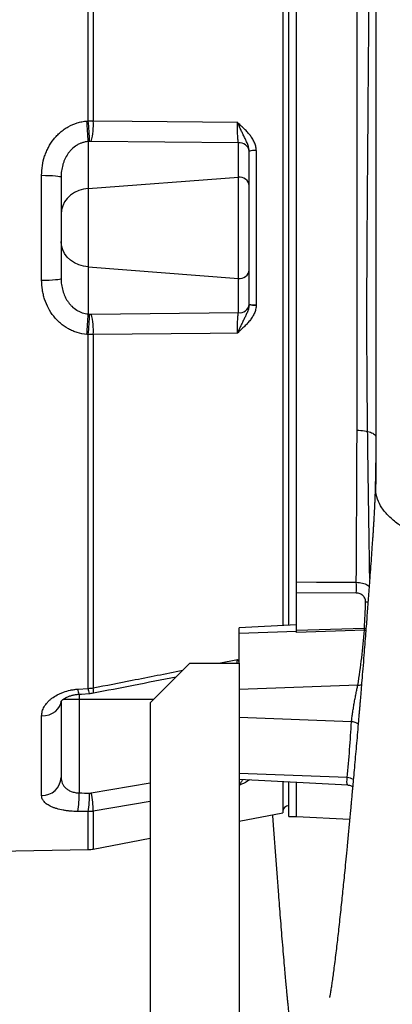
# Model space of a CAD drawing. Header units: millimetres. Extents: x 1346 to 5879, y 1699 to 4699.
# Tile 10 of 19: x 4687 to 5063, y 2314 to 3309. Entities that reach past the tile are written whole.
import ezdxf

# ---------------------------------------------------------------- set-up
doc = ezdxf.new("R2010")
doc.units = ezdxf.units.MM
doc.header["$LTSCALE"] = 2

msp = doc.modelspace()

# ---------------------------------------------------------------- linework, layer by layer
at = {"color": 7, "linetype": 'Continuous', "lineweight": 25}
for p, q in [((4958.52, 2697.18), (4958.52, 3693.82)), ((4966.52, 2740.85), (4966.52, 3693.82)), ((4952.52, 3689.97), (4952.52, 2696.86)), ((4755.94, 3206.76), (4755.94, 3580.98)), ((4761.07, 3580.5), (4761.07, 3206.76)), ((4754.52, 3206.64), (4755.94, 3206.76)), ((4755.91, 3185.95), (4755.91, 3138.46)), ((4907.65, 3184.59), (4759.04, 3186.13)), ((4907.65, 3149.96), (4907.65, 3184.59)), ((4918.52, 3021.72), (4918.52, 3175.91)), ((4925.65, 3176.68), (4925.65, 3020.96)), ((4708.87, 3045.84), (4708.87, 3151.79)), ((4728.52, 3150.11), (4728.52, 3047.53)), ((4755.91, 3138.46), (4907.65, 3149.96)), ((4907.65, 3047.68), (4907.65, 3149.96)), ((4755.91, 3138.46), (4755.91, 3059.18)), ((4755.91, 3059.18), (4755.91, 3011.69)), ((4755.91, 3059.18), (4907.65, 3047.68)), ((4907.65, 3013.05), (4907.65, 3047.68)), ((4759.04, 3011.51), (4907.65, 3013.05)), ((4755.94, 2990.88), (4754.52, 2991)), ((4755.94, 2633.32), (4755.94, 2990.88)), ((4761.07, 2990.87), (4761.07, 2633.81)), ((5046.52, 2834.24), (5046.52, 2839.56)), ((5026.78, 2729.63), (4966.52, 2729.85)), ((4966.52, 2691.98), (4966.52, 2729.85)), ((4966.52, 2697.59), (4908.52, 2694.55)), ((4908.52, 2688.7), (4908.52, 2694.55)), ((4966.52, 2690.85), (4908.52, 2688.7)), ((4908.52, 2658.82), (4908.52, 2688.7)), ((4966.52, 2691.98), (5034.95, 2694.19)), ((5034.95, 2692.12), (4966.52, 2689.92)), ((4966.52, 2689.92), (4966.52, 2691.98)), ((4858.52, 2658.82), (4818.52, 2618.82)), ((4858.52, 2658.82), (4908.52, 2658.82)), ((4908.52, 2658.82), (4908.52, 1738.82)), ((4745.39, 2632.55), (4755.94, 2633.32)), ((5028.3, 2636.57), (4908.52, 2632.13)), ((4728.52, 2619.89), (4728.52, 2543.22)), ((4746.78, 2622.5), (4746.78, 2527.64)), ((4818.52, 2618.82), (4818.52, 1738.82)), ((4708.87, 2524.99), (4708.87, 2605.42)), ((5021.97, 2599.64), (4908.52, 2603.84)), ((5017.7, 2543.23), (4908.52, 2547.28)), ((4908.52, 2541.42), (5018.16, 2535.67)), ((4952.52, 2539.11), (4952.52, 2507.67)), ((4958.52, 2503.82), (4958.52, 2538.8)), ((4966.52, 2503.82), (4966.52, 2538.38)), ((4755.94, 2508.72), (4745.39, 2508.88)), ((4908.52, 2499.23), (4952.52, 2507.67)), ((4958.52, 2503.82), (4966.52, 2503.82)), ((4966.52, 2503.82), (5020.06, 2501.01)), ((4761.07, 2470.95), (4818.52, 2481.97)), ((4664.39, 2468.82), (4755.94, 2470.41))]:
    msp.add_line(p, q, dxfattribs=at)
at = {"color": 8, "linetype": 'Continuous', "lineweight": 25}
for p, q in [((5034.95, 2694.19), (5036.64, 2694.23)), ((5034.95, 2692.12), (5036.49, 2692.2)), ((4888.04, 2658.82), (4906.64, 2662.49)), ((4746.78, 2627.34), (4746.78, 2622.5)), ((4730.79, 2622.5), (4746.78, 2622.5)), ((4746.78, 2622.5), (4822.21, 2622.5)), ((4759.04, 2527.63), (4818.52, 2537.88)), ((4818.52, 2519.07), (4761.07, 2509.19)), ((4755.94, 2470.41), (4755.94, 2508.72)), ((4761.07, 2509.19), (4761.07, 2470.95))]:
    msp.add_line(p, q, dxfattribs=at)
at = {"color": 7, "linetype": 'Continuous', "lineweight": 25, "flags": 128}
for points in [[(4761.07, 3206.76), (4800.34, 3206.39), (4906.64, 3205.36)], [(4708.87, 3151.79), (4712.73, 3151.76), (4716.42, 3151.66), (4719.82, 3151.5), (4722.79, 3151.29), (4725.23, 3151.04), (4727.04, 3150.75), (4728.15, 3150.44), (4728.52, 3150.11)], [(4755.91, 3138.46), (4751.04, 3137.74), (4746.38, 3136.33), (4742.04, 3134.28), (4738.15, 3131.65), (4734.81, 3128.49), (4732.12, 3124.91), (4730.14, 3120.99), (4728.93, 3116.84), (4728.52, 3112.58)], [(4755.91, 3059.18), (4751.04, 3059.9), (4746.38, 3061.31), (4742.04, 3063.35), (4738.15, 3065.99), (4734.81, 3069.14), (4732.12, 3072.73), (4730.14, 3076.65), (4728.93, 3080.8), (4728.52, 3085.06)], [(4708.87, 3045.84), (4712.73, 3045.88), (4716.42, 3045.98), (4719.82, 3046.14), (4722.79, 3046.35), (4725.23, 3046.6), (4727.04, 3046.89), (4728.15, 3047.2), (4728.52, 3047.53)], [(4906.64, 2992.27), (4879.25, 2992.01), (4761.07, 2990.87)], [(4966.52, 2740.85), (4986.49, 2740.77), (5026.78, 2740.6)], [(4746.46, 2627.43), (4749.1, 2627.62), (4757.01, 2628.18)]]:
    msp.add_lwpolyline(points, dxfattribs=at)
at = {"color": 8, "linetype": 'Continuous', "lineweight": 25, "flags": 128}
for points in [[(5038.62, 2720.5), (5038.11, 2720.45), (5036.23, 2720.36)], [(4708.87, 2605.42), (4712.73, 2605.77), (4716.42, 2606.69), (4719.82, 2608.16), (4722.79, 2610.11), (4725.23, 2612.47), (4727.04, 2615.16), (4728.15, 2618.07), (4728.48, 2620.09)]]:
    msp.add_lwpolyline(points, dxfattribs=at)
at = {"color": 7, "linetype": 'Continuous', "lineweight": 25}
for centre, radius, start, end in [((4348.74, 3168.9), 407.52, 2.39794, 5.31313), ((4350.33, 3169.04), 407.36, 2.39634, 5.31325), ((4690.32, 3203.29), 70.83, 345.98183, 2.81111), ((4909.01, 3175.13), 9.56, 5.76938, 98.18936), ((4923.88, 3161.5), 15.54, 83.4318, 110.14692), ((4923.66, 3161.75), 15.06, 82.38694, 109.93121), ((4909.03, 3140.52), 9.53, 4.85275, 98.27861), ((4909.03, 3057.11), 9.53, 261.72139, 355.14725), ((4909.01, 3022.51), 9.56, 261.81064, 354.23062), ((4923.66, 3035.89), 15.06, 250.06879, 277.61306), ((4923.88, 3036.14), 15.54, 249.85308, 276.5682), ((4348.74, 3028.74), 407.52, 354.68687, 357.60206), ((4350.33, 3028.6), 407.36, 354.68675, 357.60366), ((4690.32, 2994.35), 70.83, 357.18889, 14.01817), ((4883.12, 2735.11), 143.77, 357.81279, 2.18721), ((4916.56, 2693.15), 118.4, 359.49956, 0.50044), ((4709.4, 2544.12), 19.15, 268.42214, 357.30178), ((4636.85, 2526.37), 109.94, 350.84194, 0.66171), ((4647.63, 2526.2), 109.71, 350.83129, 0.67704), ((4652.38, 2506.6), 108.72, 1.36682, 11.15831), ((4958.52, 2508.82), 6, 90, 180), ((4755.41, 2500.41), 30, 271, 280.85747)]:
    msp.add_arc(centre, radius, start, end, dxfattribs=at)
at = {"color": 8, "linetype": 'Continuous', "lineweight": 25}
for centre, radius, start, end in [((5028.97, 2649.24), 12.69, 266.93292, 283.87967), ((4759.31, 2632.79), 13.92, 180.99267, 202.63201), ((4769.97, 2633.57), 14.04, 181.0151, 202.56016), ((4751.17, 2631.17), 10.24, 346.21136, 14.96206), ((5021.35, 2587.35), 12.31, 53.24817, 87.12713), ((5016.86, 2530.62), 12.63, 56.4372, 86.19445)]:
    msp.add_arc(centre, radius, start, end, dxfattribs=at)
at = {"color": 7, "linetype": 'Continuous', "lineweight": 25}
for centre, major_axis, ratio, start_param, end_param in [((5802.42, 2979.59), (6745.59, 512.03), 0.04262, 1.723116, 1.723329), ((5802.42, 3218.04), (6745.59, -512.03), 0.04262, 4.559856, 4.56007), ((5802.42, 3098.82), (6745.63, 0), 0.08573, 4.555251, 4.556834)]:
    msp.add_ellipse(centre, major_axis=major_axis, ratio=ratio, start_param=start_param, end_param=end_param, dxfattribs=at)
for points, knots in [([(5027.57, 2894.22), (5027.57, 2915.39), (5027.57, 2936.87), (5027.57, 2969.56), (5027.57, 2980.53), (5027.57, 2997.11), (5027.57, 3002.66), (5027.57, 3013.79), (5027.57, 3019.36), (5027.57, 3047.18), (5027.57, 3069.42), (5027.57, 3113.85), (5027.57, 3136.04), (5027.57, 3169.3), (5027.57, 3180.37), (5027.57, 3196.98), (5027.57, 3202.52), (5027.57, 3210.82), (5027.57, 3213.58), (5027.57, 3219.09), (5027.57, 3221.84), (5027.57, 3246.52), (5027.57, 3268.02), (5027.57, 3310.15), (5027.57, 3330.78), (5027.57, 3361.08), (5027.57, 3371.07), (5027.57, 3385.89), (5027.57, 3390.8), (5027.57, 3398.12), (5027.57, 3400.56), (5027.57, 3405.4), (5027.57, 3407.81), (5027.57, 3429.37), (5027.57, 3447.72), (5027.57, 3474.07), (5027.57, 3482.65), (5027.57, 3495.23), (5027.57, 3499.37), (5027.57, 3507.56), (5027.57, 3511.6), (5027.6, 3523.59), (5027.66, 3531.38), (5027.8, 3542.76), (5027.86, 3546.51), (5027.96, 3552.04), (5027.99, 3553.88), (5028.07, 3557.51), (5028.11, 3559.31), (5028.51, 3575.36), (5029.02, 3588.54), (5030.38, 3612.78), (5031.23, 3623.85), (5032.77, 3638.87), (5033.32, 3643.61), (5034.22, 3650.32), (5034.53, 3652.49), (5035.17, 3656.69), (5035.5, 3658.72), (5036.52, 3664.58), (5037.23, 3668.19), (5038.33, 3673.16), (5038.7, 3674.74), (5039.46, 3677.75), (5039.85, 3679.18), (5041.83, 3685.95), (5043.55, 3690.13), (5045.5, 3693.09)], [0, 0, 0, 0, 0.0625, 0.0625, 0.09375, 0.09375, 0.109375, 0.109375, 0.125, 0.125, 0.1875, 0.1875, 0.25, 0.25, 0.28125, 0.28125, 0.296875, 0.296875, 0.304688, 0.304688, 0.3125, 0.3125, 0.375, 0.375, 0.4375, 0.4375, 0.46875, 0.46875, 0.484375, 0.484375, 0.492188, 0.492188, 0.5, 0.5, 0.5625, 0.5625, 0.59375, 0.59375, 0.609375, 0.609375, 0.625, 0.625, 0.65625, 0.65625, 0.671875, 0.671875, 0.679688, 0.679688, 0.6875, 0.6875, 0.75, 0.75, 0.8125, 0.8125, 0.84375, 0.84375, 0.859375, 0.859375, 0.875, 0.875, 0.90625, 0.90625, 0.921875, 0.921875, 0.9375, 0.9375, 1, 1, 1, 1]), ([(5046.52, 3521.06), (5046.52, 3521.06), (5046.52, 3512.6), (5046.52, 3495.21), (5046.52, 3467.77), (5046.52, 3439.02), (5046.52, 3409.32), (5046.52, 3378.89), (5046.52, 3347.89), (5046.52, 3315.81), (5046.52, 3282.72), (5046.52, 3248.73), (5046.52, 3214.58), (5046.52, 3180.4), (5046.52, 3146.32), (5046.52, 3114.31), (5046.52, 3093.71), (5046.52, 3084.53)], [0, 0, 0, 0, 0.0000003, 0.072591, 0.1451817, 0.2187123, 0.2922428, 0.3638025, 0.4354173, 0.506977, 0.5806195, 0.6543222, 0.7279647, 0.7994543, 0.8709988, 0.9424884, 1, 1, 1, 1]), ([(4708.87, 3151.79), (4708.87, 3155.1), (4709.12, 3158.35), (4710.13, 3164.78), (4710.88, 3167.96), (4712.41, 3172.64), (4712.99, 3174.18), (4714.26, 3177.18), (4714.95, 3178.64), (4717.23, 3182.94), (4718.99, 3185.67), (4721.54, 3188.89), (4722.07, 3189.52), (4723.14, 3190.76), (4723.69, 3191.36), (4725.38, 3193.13), (4726.56, 3194.24), (4729.02, 3196.36), (4730.3, 3197.35), (4732.31, 3198.76), (4732.99, 3199.21), (4734.38, 3200.08), (4735.09, 3200.5), (4738.7, 3202.51), (4741.7, 3203.79), (4746.38, 3205.23), (4747.97, 3205.63), (4751.21, 3206.26), (4752.86, 3206.5), (4754.52, 3206.64)], [0, 0, 0, 0, 0.125, 0.125, 0.25, 0.25, 0.3125, 0.3125, 0.375, 0.375, 0.5, 0.5, 0.53125, 0.53125, 0.5625, 0.5625, 0.625, 0.625, 0.6875, 0.6875, 0.71875, 0.71875, 0.75, 0.75, 0.875, 0.875, 0.9375, 0.9375, 1, 1, 1, 1]), ([(4907.65, 3184.59), (4907.48, 3185.61), (4907.33, 3186.86), (4907.16, 3188.72), (4907.13, 3189.11), (4907.06, 3189.9), (4907.03, 3190.31), (4906.95, 3191.57), (4906.9, 3192.45), (4906.81, 3194.28), (4906.77, 3195.25), (4906.7, 3197.21), (4906.68, 3198.2), (4906.65, 3199.72), (4906.64, 3200.23), (4906.63, 3201.26), (4906.63, 3201.78), (4906.62, 3203.32), (4906.63, 3204.35), (4906.64, 3205.36)], [0, 0, 0, 0, 0.25, 0.25, 0.3125, 0.3125, 0.375, 0.375, 0.5, 0.5, 0.625, 0.625, 0.75, 0.75, 0.8125, 0.8125, 0.875, 0.875, 1, 1, 1, 1]), ([(4925.65, 3176.94), (4925.63, 3178.41), (4925.44, 3179.88), (4924.77, 3182.73), (4924.29, 3184.11), (4923.4, 3186.13), (4923.07, 3186.79), (4922.38, 3188.08), (4922, 3188.71), (4920.83, 3190.56), (4919.97, 3191.74), (4918.13, 3194), (4917.15, 3195.1), (4915.12, 3197.23), (4914.07, 3198.26), (4911.95, 3200.29), (4910.88, 3201.3), (4909.28, 3202.81), (4908.75, 3203.32), (4907.95, 3204.08), (4907.69, 3204.34), (4907.16, 3204.85), (4906.9, 3205.1), (4906.64, 3205.36)], [0, 0, 0, 0, 0.125, 0.125, 0.25, 0.25, 0.3125, 0.3125, 0.375, 0.375, 0.5, 0.5, 0.625, 0.625, 0.75, 0.75, 0.875, 0.875, 0.9375, 0.9375, 0.96875, 0.96875, 1, 1, 1, 1]), ([(4918.52, 3176.09), (4918.51, 3177.44), (4918.3, 3178.78), (4917.67, 3181.35), (4917.24, 3182.6), (4916.28, 3185.04), (4915.75, 3186.22), (4914.64, 3188.57), (4914.06, 3189.74), (4912.91, 3192.08), (4912.33, 3193.26), (4911.17, 3195.63), (4910.59, 3196.83), (4909.45, 3199.25), (4908.88, 3200.47), (4908.04, 3202.3), (4907.76, 3202.91), (4907.2, 3204.14), (4906.92, 3204.75), (4906.64, 3205.36)], [0, 0, 0, 0, 0.125, 0.125, 0.25, 0.25, 0.375, 0.375, 0.5, 0.5, 0.625, 0.625, 0.75, 0.75, 0.875, 0.875, 0.9375, 0.9375, 1, 1, 1, 1]), ([(4755.91, 3185.95), (4754.87, 3185.86), (4753.82, 3185.71), (4751.79, 3185.27), (4750.79, 3185), (4748.85, 3184.34), (4747.89, 3183.95), (4746.03, 3183.06), (4745.12, 3182.56), (4742.46, 3180.9), (4740.84, 3179.62), (4738.63, 3177.47), (4737.93, 3176.71), (4736.59, 3175.13), (4735.96, 3174.3), (4734.18, 3171.74), (4733.17, 3169.95), (4731.88, 3167.15), (4731.49, 3166.2), (4730.78, 3164.27), (4730.46, 3163.28), (4729.61, 3160.29), (4729.2, 3158.28), (4728.66, 3154.22), (4728.52, 3152.17), (4728.52, 3150.11)], [0, 0, 0, 0, 0.0625, 0.0625, 0.125, 0.125, 0.1875, 0.1875, 0.25, 0.25, 0.375, 0.375, 0.4375, 0.4375, 0.5, 0.5, 0.625, 0.625, 0.6875, 0.6875, 0.75, 0.75, 0.875, 0.875, 1, 1, 1, 1]), ([(5046.52, 3084.53), (5046.52, 3076.27), (5046.52, 3057.25), (5046.52, 3026.35), (5046.52, 2994), (5046.52, 2962.71), (5046.52, 2932.9), (5046.52, 2902.35), (5046.52, 2871.22), (5046.52, 2850.12), (5046.52, 2839.56)], [0, 0, 0, 0, 0.10909, 0.251534, 0.397811, 0.516802, 0.636843, 0.757567, 0.878692, 1, 1, 1, 1]), ([(4754.52, 2991), (4751.21, 2991.28), (4748.01, 2991.91), (4743.33, 2993.34), (4741.79, 2993.91), (4739.52, 2994.87), (4738.77, 2995.22), (4737.29, 2995.94), (4736.57, 2996.32), (4733, 2998.3), (4730.33, 3000.16), (4726.61, 3003.35), (4725.41, 3004.49), (4723.15, 3006.85), (4722.08, 3008.07), (4719.05, 3011.89), (4717.28, 3014.62), (4714.19, 3020.42), (4712.93, 3023.42), (4711.41, 3028.05), (4710.97, 3029.62), (4710.2, 3032.79), (4709.88, 3034.41), (4709.12, 3039.28), (4708.87, 3042.55), (4708.87, 3045.84)], [0, 0, 0, 0, 0.125, 0.125, 0.1875, 0.1875, 0.21875, 0.21875, 0.25, 0.25, 0.375, 0.375, 0.4375, 0.4375, 0.5, 0.5, 0.625, 0.625, 0.75, 0.75, 0.8125, 0.8125, 0.875, 0.875, 1, 1, 1, 1]), ([(4728.52, 3047.53), (4728.52, 3045.47), (4728.66, 3043.41), (4729.07, 3040.35), (4729.24, 3039.33), (4729.66, 3037.31), (4729.9, 3036.31), (4730.75, 3033.35), (4731.45, 3031.41), (4732.76, 3028.59), (4733.23, 3027.67), (4734.26, 3025.87), (4734.81, 3025), (4735.98, 3023.31), (4736.61, 3022.49), (4737.94, 3020.91), (4738.65, 3020.15), (4740.89, 3017.98), (4742.51, 3016.7), (4745.14, 3015.07), (4746.05, 3014.57), (4747.93, 3013.67), (4748.89, 3013.29), (4751.81, 3012.3), (4753.83, 3011.87), (4755.91, 3011.69)], [0, 0, 0, 0, 0.125, 0.125, 0.1875, 0.1875, 0.25, 0.25, 0.375, 0.375, 0.4375, 0.4375, 0.5, 0.5, 0.5625, 0.5625, 0.625, 0.625, 0.75, 0.75, 0.8125, 0.8125, 0.875, 0.875, 1, 1, 1, 1]), ([(4918.52, 3021.55), (4918.51, 3020.19), (4918.3, 3018.86), (4917.67, 3016.28), (4917.24, 3015.04), (4916.28, 3012.6), (4915.75, 3011.42), (4914.64, 3009.06), (4914.06, 3007.9), (4912.91, 3005.55), (4912.32, 3004.37), (4911.17, 3002), (4910.59, 3000.81), (4909.46, 2998.4), (4908.89, 2997.19), (4907.76, 2994.73), (4907.2, 2993.5), (4906.64, 2992.27)], [0, 0, 0, 0, 0.125, 0.125, 0.25, 0.25, 0.375, 0.375, 0.5, 0.5, 0.625, 0.625, 0.75, 0.75, 0.875, 0.875, 1, 1, 1, 1]), ([(4925.65, 3020.7), (4925.64, 3019.96), (4925.59, 3019.23), (4925.41, 3017.78), (4925.27, 3017.05), (4924.77, 3014.91), (4924.29, 3013.54), (4923.12, 3010.86), (4922.41, 3009.56), (4920.84, 3007.09), (4919.97, 3005.91), (4918.13, 3003.64), (4917.15, 3002.54), (4915.12, 3000.41), (4914.07, 2999.38), (4911.96, 2997.34), (4910.88, 2996.34), (4909.28, 2994.83), (4908.75, 2994.32), (4907.69, 2993.3), (4907.16, 2992.79), (4906.64, 2992.27)], [0, 0, 0, 0, 0.0625, 0.0625, 0.125, 0.125, 0.25, 0.25, 0.375, 0.375, 0.5, 0.5, 0.625, 0.625, 0.75, 0.75, 0.875, 0.875, 0.9375, 0.9375, 1, 1, 1, 1]), ([(4906.64, 2992.27), (4906.63, 2993.29), (4906.62, 2994.32), (4906.63, 2995.86), (4906.63, 2996.38), (4906.64, 2997.41), (4906.65, 2997.92), (4906.68, 2999.43), (4906.7, 3000.43), (4906.77, 3002.39), (4906.81, 3003.35), (4906.9, 3005.19), (4906.95, 3006.07), (4907.03, 3007.33), (4907.06, 3007.73), (4907.13, 3008.53), (4907.16, 3008.92), (4907.33, 3010.78), (4907.48, 3012.03), (4907.65, 3013.05)], [0, 0, 0, 0, 0.125, 0.125, 0.1875, 0.1875, 0.25, 0.25, 0.375, 0.375, 0.5, 0.5, 0.625, 0.625, 0.6875, 0.6875, 0.75, 0.75, 1, 1, 1, 1]), ([(5026.78, 2740.6), (5026.86, 2752.34), (5026.94, 2764.35), (5027.07, 2788.9), (5027.13, 2801.44), (5027.25, 2827.04), (5027.3, 2840.1), (5027.42, 2866.76), (5027.48, 2880.35), (5027.57, 2894.22)], [0, 0, 0, 0, 0.25, 0.25, 0.5, 0.5, 0.75, 0.75, 1, 1, 1, 1]), ([(5027.57, 2894.22), (5030.1, 2894.18), (5032.6, 2893.97), (5037.2, 2893.24), (5039.29, 2892.73), (5042.77, 2891.47), (5044.16, 2890.73), (5046.04, 2889.12), (5046.52, 2888.26), (5046.52, 2887.39)], [0, 0, 0, 0, 0.25, 0.25, 0.5, 0.5, 0.75, 0.75, 1, 1, 1, 1]), ([(5046.46, 2876.57), (5046.46, 2876.26), (5046.45, 2874.16), (5046.42, 2870.57), (5046.38, 2866.15), (5046.35, 2862.52), (5046.31, 2859.47), (5046.27, 2856.4), (5046.22, 2853.02), (5046.15, 2849.06), (5046.06, 2844.52), (5045.95, 2839.85), (5045.83, 2835.55), (5045.73, 2832.11), (5045.63, 2829.22), (5045.54, 2826.39), (5045.41, 2823.12), (5045.25, 2819.29), (5045.08, 2815.34), (5044.89, 2811.59), (5044.74, 2808.72), (5044.59, 2805.99), (5044.41, 2802.88), (5044.18, 2799.08), (5043.9, 2794.62), (5043.58, 2789.87), (5043.16, 2783.74), (5042.56, 2775.43), (5041.83, 2764.93), (5041.02, 2753.53), (5040.25, 2742.89), (5039.53, 2733.12), (5038.88, 2724.38), (5038.23, 2715.71), (5037.58, 2707.1), (5036.89, 2698.11), (5036.13, 2688.32), (5035.3, 2677.75), (5034.36, 2665.85), (5033.38, 2653.71), (5032.43, 2641.95), (5031.6, 2631.9), (5030.96, 2624.2), (5030.47, 2618.37), (5030.11, 2614.11), (5029.76, 2609.96), (5029.37, 2605.31), (5028.77, 2598.29), (5027.97, 2588.93), (5027, 2577.82), (5026.03, 2566.75), (5025.08, 2556.02), (5024.18, 2545.95), (5023.47, 2538.03), (5022.95, 2532.26), (5022.59, 2528.4), (5022.29, 2525.04), (5022, 2521.96), (5021.7, 2518.67), (5021.31, 2514.4), (5020.79, 2508.8), (5020.16, 2502.11), (5019.5, 2495.08), (5018.59, 2485.39), (5017.48, 2473.85), (5016.23, 2460.96), (5015.13, 2449.69), (5014.13, 2439.66), (5013.19, 2430.39), (5012.25, 2421.22), (5011.26, 2411.76), (5010.22, 2402), (5009.17, 2392.39), (5008.16, 2383.34), (5007.14, 2374.49), (5006.09, 2365.65), (5005.02, 2356.98), (5003.99, 2348.99), (5003.05, 2341.97), (5002.18, 2335.86), (5001.34, 2330.33), (5000.69, 2326.3), (5000.23, 2323.58), (4999.93, 2321.95), (4999.75, 2321.02), (4999.76, 2321.06), (4999.77, 2321.07)], [0, 0, 0, 0, 0.002109, 0.014288, 0.024109, 0.031487, 0.037702, 0.04362, 0.051257, 0.059475, 0.069836, 0.081976, 0.091192, 0.098732, 0.104774, 0.110345, 0.117564, 0.126144, 0.134941, 0.142652, 0.149387, 0.153498, 0.157892, 0.162717, 0.168088, 0.173752, 0.179035, 0.188622, 0.200812, 0.213898, 0.227474, 0.237736, 0.248052, 0.258319, 0.268517, 0.278838, 0.290599, 0.304059, 0.317603, 0.334729, 0.3496, 0.362275, 0.373341, 0.379524, 0.385107, 0.390103, 0.395965, 0.403644, 0.418319, 0.433991, 0.449454, 0.464703, 0.479697, 0.493091, 0.499591, 0.505371, 0.510429, 0.514764, 0.519395, 0.525475, 0.534486, 0.545466, 0.556942, 0.567921, 0.592078, 0.61349, 0.63282, 0.650339, 0.666697, 0.683281, 0.701711, 0.721475, 0.742035, 0.762581, 0.781692, 0.80294, 0.826307, 0.85003, 0.871536, 0.893332, 0.917131, 0.941295, 0.958068, 0.974526, 0.990475, 1, 1, 1, 1]), ([(5263.14, 2751.92), (5256.07, 2752.18), (5241.48, 2752.93), (5219.95, 2754.73), (5198.61, 2757.26), (5178.17, 2760.44), (5158.7, 2764.25), (5140.32, 2768.65), (5123.13, 2773.65), (5107.23, 2779.23), (5092.75, 2785.37), (5079.83, 2792.07), (5068.65, 2799.33), (5059.39, 2807.15), (5052.3, 2815.55), (5047.68, 2824.53), (5046.52, 2830.92), (5046.52, 2834.24)], [0.3086008, 0.3086008, 0.3086008, 0.3086008, 0.3252354, 0.3433648, 0.3614943, 0.3796238, 0.3977533, 0.4158828, 0.4340123, 0.4521417, 0.4702712, 0.4884007, 0.5065302, 0.5246597, 0.5427892, 0.5609186, 0.5790481, 0.5790481, 0.5790481, 0.5790481]), ([(4966.52, 2729.85), (4966.52, 2730.7), (4966.52, 2731.6), (4966.52, 2733.03), (4966.52, 2733.51), (4966.52, 2734.48), (4966.52, 2734.96), (4966.52, 2735.93), (4966.52, 2736.42), (4966.52, 2737.37), (4966.52, 2737.84), (4966.52, 2739.2), (4966.52, 2740.07), (4966.52, 2740.85)], [0, 0, 0, 0, 0.25, 0.25, 0.375, 0.375, 0.5, 0.5, 0.625, 0.625, 0.75, 0.75, 1, 1, 1, 1]), ([(5036.23, 2720.36), (5036.25, 2720.94), (5036.22, 2721.52), (5036.03, 2722.67), (5035.88, 2723.24), (5035.46, 2724.33), (5035.2, 2724.85), (5034.55, 2725.86), (5034.17, 2726.34), (5033.32, 2727.21), (5032.85, 2727.61), (5031.8, 2728.31), (5031.24, 2728.61), (5030.05, 2729.11), (5029.41, 2729.3), (5028.12, 2729.56), (5027.46, 2729.62), (5026.78, 2729.63)], [0, 0, 0, 0, 0.125, 0.125, 0.25, 0.25, 0.375, 0.375, 0.5, 0.5, 0.625, 0.625, 0.75, 0.75, 0.875, 0.875, 1, 1, 1, 1]), ([(5028.3, 2636.57), (5029.83, 2645.82), (5031.15, 2655.07), (5033.35, 2673.59), (5034.24, 2682.85), (5034.95, 2692.12)], [0, 0, 0, 0, 0.5, 0.5, 1, 1, 1, 1]), ([(4761.12, 2628.74), (4774.64, 2631.36), (4802.52, 2636.78), (4830.4, 2642.24), (4844.76, 2645.05)], [0, 0, 0, 0, 0.484841, 1, 1, 1, 1]), ([(4708.87, 2605.42), (4708.87, 2607), (4709.1, 2608.57), (4709.75, 2610.91), (4710.02, 2611.69), (4710.68, 2613.24), (4711.07, 2614.02), (4712.38, 2616.31), (4713.45, 2617.78), (4715.36, 2619.91), (4716.05, 2620.6), (4717.53, 2621.96), (4718.32, 2622.62), (4720.8, 2624.52), (4722.62, 2625.68), (4725.57, 2627.26), (4726.6, 2627.77), (4728.74, 2628.71), (4729.83, 2629.14), (4733.18, 2630.34), (4735.5, 2630.99), (4739.13, 2631.75), (4740.37, 2631.97), (4742.86, 2632.32), (4744.12, 2632.45), (4745.39, 2632.55)], [0, 0, 0, 0, 0.125, 0.125, 0.1875, 0.1875, 0.25, 0.25, 0.375, 0.375, 0.4375, 0.4375, 0.5, 0.5, 0.625, 0.625, 0.6875, 0.6875, 0.75, 0.75, 0.875, 0.875, 0.9375, 0.9375, 1, 1, 1, 1]), ([(4728.36, 2619.97), (4728.35, 2619.96), (4728.33, 2619.92), (4728.55, 2620.28), (4729.21, 2621.05), (4730.3, 2622.04), (4731.99, 2623.21), (4734.15, 2624.39), (4736.72, 2625.47), (4739.74, 2626.39), (4743, 2627.1), (4745.3, 2627.32), (4746.46, 2627.43)], [0, 0, 0, 0, 0.04425, 0.144256, 0.246135, 0.353998, 0.460484, 0.562789, 0.672438, 0.780824, 0.890363, 1, 1, 1, 1]), ([(4757.01, 2628.22), (4757.66, 2628.25), (4759.04, 2628.33), (4760.39, 2628.63), (4761.1, 2628.8)], [0, 0, 0, 0, 0.469117, 1, 1, 1, 1]), ([(5021.97, 2599.64), (5022.08, 2600.87), (5022.22, 2602.2), (5022.58, 2605.08), (5022.79, 2606.6), (5023.13, 2608.96), (5023.26, 2609.76), (5023.51, 2611.4), (5023.64, 2612.23), (5024.06, 2614.75), (5024.35, 2616.44), (5024.94, 2619.83), (5025.26, 2621.55), (5025.88, 2624.88), (5026.19, 2626.51), (5026.66, 2628.87), (5026.82, 2629.65), (5027.13, 2631.16), (5027.28, 2631.89), (5027.73, 2634.02), (5028.02, 2635.34), (5028.3, 2636.57)], [0, 0, 0, 0, 0.125, 0.125, 0.25, 0.25, 0.3125, 0.3125, 0.375, 0.375, 0.5, 0.5, 0.625, 0.625, 0.75, 0.75, 0.8125, 0.8125, 0.875, 0.875, 1, 1, 1, 1]), ([(5017.7, 2543.23), (5018.54, 2552.62), (5019.31, 2562.02), (5020.73, 2580.82), (5021.37, 2590.23), (5021.97, 2599.64)], [0, 0, 0, 0, 0.5, 0.5, 1, 1, 1, 1]), ([(4728.52, 2543.22), (4728.52, 2542.26), (4728.61, 2541.32), (4728.96, 2539.46), (4729.22, 2538.55), (4729.94, 2536.78), (4730.39, 2535.93), (4731.23, 2534.7), (4731.54, 2534.29), (4732.2, 2533.52), (4732.56, 2533.14), (4733.32, 2532.41), (4733.73, 2532.06), (4734.61, 2531.39), (4735.08, 2531.06), (4736.56, 2530.15), (4737.64, 2529.61), (4739.41, 2528.94), (4740.02, 2528.73), (4741.31, 2528.37), (4741.96, 2528.22), (4743.96, 2527.83), (4745.34, 2527.68), (4746.78, 2527.64)], [0, 0, 0, 0, 0.125, 0.125, 0.25, 0.25, 0.375, 0.375, 0.4375, 0.4375, 0.5, 0.5, 0.5625, 0.5625, 0.625, 0.625, 0.75, 0.75, 0.8125, 0.8125, 0.875, 0.875, 1, 1, 1, 1]), ([(5018.16, 2535.64), (5018.28, 2535.64), (5019.26, 2535.69), (5020.95, 2535.14), (5022.51, 2534.5), (5023.08, 2534.01), (5023.1, 2533.99)], [0, 0, 0, 0, 0.068134, 0.553252, 0.986604, 1, 1, 1, 1]), ([(4745.39, 2508.88), (4742.75, 2508.91), (4740.19, 2509.05), (4736.46, 2509.4), (4735.23, 2509.54), (4733.42, 2509.78), (4732.82, 2509.87), (4731.64, 2510.06), (4731.06, 2510.15), (4728.2, 2510.68), (4726.07, 2511.17), (4723.1, 2512.05), (4722.14, 2512.37), (4720.33, 2513.03), (4719.47, 2513.38), (4717.05, 2514.47), (4715.63, 2515.26), (4713.16, 2516.98), (4712.14, 2517.89), (4710.92, 2519.31), (4710.56, 2519.8), (4709.95, 2520.79), (4709.69, 2521.3), (4709.08, 2522.85), (4708.87, 2523.9), (4708.87, 2524.99)], [0, 0, 0, 0, 0.125, 0.125, 0.1875, 0.1875, 0.21875, 0.21875, 0.25, 0.25, 0.375, 0.375, 0.4375, 0.4375, 0.5, 0.5, 0.625, 0.625, 0.75, 0.75, 0.8125, 0.8125, 0.875, 0.875, 1, 1, 1, 1]), ([(4942.1, 2505.67), (4942.32, 2502.55), (4942.98, 2493.37), (4944.06, 2478.38), (4945.36, 2460.66), (4946.68, 2442.94), (4947.87, 2427.22), (4948.95, 2413.35), (4949.9, 2401.3), (4950.87, 2389.13), (4951.88, 2376.87), (4952.91, 2364.75), (4953.85, 2353.85), (4954.68, 2344.52), (4955.37, 2336.91), (4955.99, 2330.32), (4956.49, 2325.01), (4956.9, 2320.71), (4957.28, 2316.83), (4957.71, 2312.46), (4958.24, 2307.23), (4958.86, 2301.15), (4959.54, 2294.62), (4960.24, 2288.22), (4960.88, 2282.44), (4961.45, 2277.41), (4961.98, 2272.89), (4962.53, 2268.24), (4963.17, 2263.05), (4963.88, 2257.37), (4964.61, 2251.83), (4965.29, 2246.77), (4965.85, 2242.74), (4966.34, 2239.31), (4966.8, 2236.13), (4967.34, 2232.45), (4967.97, 2228.37), (4968.61, 2224.31), (4969.21, 2220.63), (4969.79, 2217.13), (4970.47, 2213.19), (4971.31, 2208.43), (4972.25, 2203.36), (4973.21, 2198.44), (4974.11, 2193.96), (4974.99, 2189.8), (4975.84, 2185.89), (4976.7, 2182.06), (4977.59, 2178.22), (4978.61, 2174), (4979.79, 2169.34), (4981.08, 2164.44), (4982.4, 2159.64), (4983.69, 2155.17), (4984.92, 2151.04), (4986.09, 2147.28), (4987.24, 2143.7), (4988.48, 2139.95), (4989.99, 2135.56), (4991.83, 2130.43), (4993.82, 2125.14), (4995.85, 2119.99), (4997.89, 2115.04), (5000.12, 2109.86), (5002.6, 2104.34), (5005.59, 2097.99), (5009.84, 2089.5), (5015.44, 2079.14), (5022.61, 2067.1), (5030.9, 2054.46), (5040.49, 2041.29), (5051.52, 2027.74), (5062.96, 2015.19), (5073.99, 2004.29), (5083.56, 1995.66), (5091.56, 1988.97), (5098.16, 1983.76), (5104.23, 1979.21), (5110.04, 1975.06), (5115.78, 1971.15), (5121.18, 1967.64), (5126.22, 1964.51), (5130.91, 1961.7), (5135.52, 1959.06), (5140.24, 1956.45), (5145.66, 1953.58), (5152.45, 1950.17), (5161.06, 1946.13), (5171.57, 1941.62), (5184.06, 1936.84), (5198.6, 1932.02), (5215.24, 1927.54), (5228.78, 1924.44), (5236.82, 1923.33), (5238.52, 1923.09)], [0, 0, 0, 0, 0.012222, 0.036028, 0.060149, 0.084616, 0.110124, 0.127573, 0.145618, 0.164263, 0.183512, 0.203372, 0.22297, 0.237765, 0.250984, 0.262622, 0.272675, 0.279458, 0.285855, 0.293724, 0.303206, 0.314551, 0.327548, 0.340253, 0.351634, 0.361684, 0.370395, 0.378972, 0.389878, 0.402026, 0.413906, 0.424548, 0.433948, 0.439505, 0.446139, 0.453855, 0.462659, 0.472021, 0.480007, 0.486436, 0.494588, 0.504708, 0.515939, 0.526151, 0.535258, 0.543426, 0.551226, 0.558661, 0.566102, 0.573476, 0.582113, 0.591692, 0.600366, 0.607868, 0.614678, 0.621029, 0.626449, 0.63196, 0.638538, 0.646223, 0.654759, 0.661935, 0.66894, 0.675626, 0.682974, 0.691269, 0.700517, 0.715953, 0.730985, 0.745889, 0.763841, 0.781912, 0.799706, 0.815497, 0.829116, 0.838814, 0.84702, 0.854361, 0.861492, 0.868415, 0.87513, 0.88072, 0.886158, 0.891444, 0.896579, 0.902224, 0.909731, 0.919144, 0.930464, 0.943694, 0.958837, 0.975898, 0.994883, 1, 1, 1, 1])]:
    msp.add_open_spline(points, degree=3, knots=knots, dxfattribs=at)
at = {"color": 8, "linetype": 'Continuous', "lineweight": 25}
for points, knots in [([(5040.36, 2744.45), (5040.33, 2746.38), (5040.17, 2757.44), (5039.85, 2778.74), (5039.4, 2808.34), (5038.98, 2836.47), (5038.61, 2862.64), (5038.3, 2886.65), (5038.01, 2911.09), (5037.78, 2936.11), (5037.61, 2961.6), (5037.51, 2987.6), (5037.49, 3013.88), (5037.55, 3040.09), (5037.67, 3066.12), (5037.83, 3091.97), (5038.01, 3117.9), (5038.2, 3143.79), (5038.4, 3169.53), (5038.6, 3195.14), (5038.79, 3220.65), (5038.98, 3245.93), (5039.18, 3270.88), (5039.37, 3295.53), (5039.59, 3319.89), (5039.86, 3343.87), (5040.19, 3367.35), (5040.54, 3390.37), (5040.91, 3412.93), (5041.29, 3437.37), (5041.64, 3463.38), (5041.87, 3490.7), (5041.83, 3516.81), (5041.34, 3542.11), (5040.18, 3566.49), (5037.52, 3589.01), (5033.92, 3609.28), (5031.12, 3627.34), (5029.25, 3643.87), (5028.42, 3659.12), (5028.68, 3672.95), (5029.86, 3683.64), (5031.33, 3691.5), (5032.34, 3695.17), (5032.81, 3696.91)], [0, 0, 0, 0, 0.006091, 0.034873, 0.063915, 0.093045, 0.114884, 0.136723, 0.158715, 0.180707, 0.203188, 0.225669, 0.24832, 0.270971, 0.292886, 0.314801, 0.336871, 0.358942, 0.380841, 0.40274, 0.424791, 0.446843, 0.468717, 0.490591, 0.512619, 0.534647, 0.556523, 0.578399, 0.600428, 0.622458, 0.651594, 0.680816, 0.710207, 0.739169, 0.769689, 0.800327, 0.827333, 0.85442, 0.881695, 0.908557, 0.937203, 0.96598, 0.983862, 1, 1, 1, 1]), ([(5026.78, 2740.6), (5028.84, 2740.4), (5032.94, 2740), (5037.46, 2738.26), (5039.27, 2736.66), (5039.76, 2736.23)], [0, 0, 0, 0, 0.4245707, 0.8449498, 1, 1, 1, 1]), ([(4906.51, 2658.82), (4906.51, 2659.23), (4906.51, 2660.05), (4906.6, 2661.68), (4906.64, 2662.49)], [0, 0, 0, 0, 0.50545, 1, 1, 1, 1]), ([(4906.64, 2662.49), (4906.65, 2662.48), (4907.26, 2662.15), (4907.9, 2661.85), (4908.52, 2661.54)], [0, 0, 0, 0, 0.013722, 1, 1, 1, 1]), ([(4908.52, 2660.2), (4908.35, 2660.37), (4907.94, 2660.77), (4907.4, 2661.48), (4906.98, 2662.02), (4906.76, 2662.32), (4906.68, 2662.44), (4906.65, 2662.48), (4906.64, 2662.49)], [0, 0, 0, 0, 0.27982, 0.635069, 0.864656, 0.951084, 0.990908, 1, 1, 1, 1]), ([(4761.07, 2633.81), (4774.12, 2636.37), (4804.19, 2642.28), (4834.26, 2648.21), (4851.28, 2651.57)], [0, 0, 0, 0, 0.434048, 1, 1, 1, 1]), ([(4908.52, 2536.23), (4909.17, 2536.99), (4910.43, 2538.45), (4911.71, 2540.32), (4912.33, 2541.22)], [0, 0, 0, 0, 0.516617, 1, 1, 1, 1]), ([(4919.21, 2540.86), (4918.39, 2540.36), (4915.26, 2538.46), (4911.39, 2536.62), (4908.65, 2535.24), (4908.52, 2535.18)], [0, 0, 0, 0, 0.250818, 0.966899, 1, 1, 1, 1]), ([(5018.16, 2535.75), (5018.03, 2535.76), (5017.72, 2535.78), (5017.44, 2536.63), (5017.31, 2538.16), (5017.38, 2540.34), (5017.59, 2542.26), (5017.7, 2543.23)], [0, 0, 0, 0, 0.1489592, 0.3586438, 0.5745559, 0.7841492, 1, 1, 1, 1])]:
    msp.add_open_spline(points, degree=3, knots=knots, dxfattribs=at)
at = {"color": 7, "linetype": 'Continuous', "lineweight": 25}
for points in [[(4755.94, 3206.76), (4757.66, 3206.8), (4759.37, 3206.81), (4761.07, 3206.76)], [(4759.04, 3186.13), (4758.48, 3186.14), (4757.91, 3186.12), (4757.33, 3186.07)], [(4918.52, 3175.91), (4918.52, 3175.97), (4918.52, 3176.03), (4918.52, 3176.09)], [(4925.65, 3176.94), (4925.65, 3176.85), (4925.65, 3176.77), (4925.65, 3176.68)], [(4918.52, 3021.55), (4918.52, 3021.61), (4918.52, 3021.67), (4918.52, 3021.72)], [(4925.65, 3020.96), (4925.65, 3020.87), (4925.65, 3020.78), (4925.65, 3020.7)], [(4757.33, 3011.57), (4757.91, 3011.52), (4758.48, 3011.5), (4759.04, 3011.51)], [(4761.07, 2990.87), (4759.37, 2990.83), (4757.66, 2990.83), (4755.94, 2990.88)], [(5034.95, 2694.19), (5035.49, 2702.91), (5035.91, 2711.63), (5036.23, 2720.36)], [(4755.94, 2633.32), (4757.66, 2633.38), (4759.37, 2633.54), (4761.07, 2633.81)], [(4757.33, 2527.5), (4757.91, 2527.49), (4758.48, 2527.54), (4759.04, 2527.63)], [(4761.07, 2509.19), (4759.37, 2508.89), (4757.66, 2508.73), (4755.94, 2508.72)]]:
    msp.add_open_spline(points, degree=3, dxfattribs=at)

doc.saveas('drawing.dxf')
